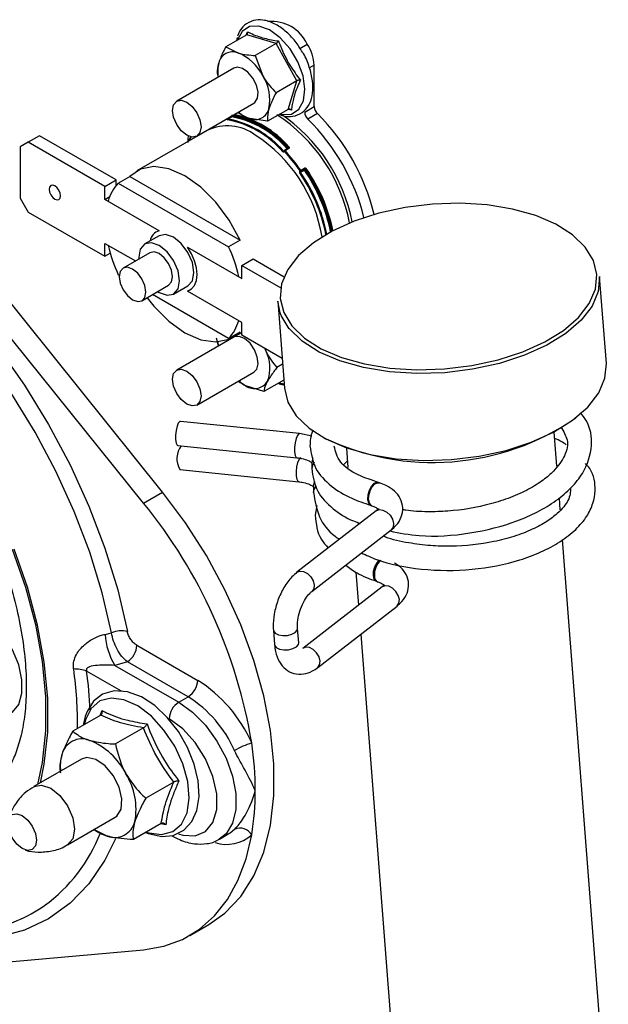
# Model space of a CAD drawing. Header units: millimetres. Extents: x 16 to 503, y 3 to 290.
# Tile 61 of 172: x 88.12 to 91.49, y 125.53 to 131.16. Entities that reach past the tile are written whole.
import ezdxf

# ---------------------------------------------------------------- set-up
doc = ezdxf.new("R2010")
doc.units = ezdxf.units.MM

msp = doc.modelspace()

# ---------------------------------------------------------------- linework, layer by layer
at = {"color": 7, "linetype": 'Continuous', "lineweight": 25}
for p, q in [((89.42, 131.0775), (89.3011, 131.0089)), ((89.3649, 131.0624), (89.361, 131.0434)), ((89.418, 131.0764), (89.4253, 131.095)), ((89.5879, 131.0273), (89.42, 131.0775)), ((89.3011, 131.0089), (89.3688, 130.9744)), ((89.5879, 131.0273), (89.469, 130.9587)), ((89.707, 130.8141), (89.5879, 131.0273)), ((89.7248, 130.9992), (89.7665, 131.0232)), ((89.469, 130.9587), (89.5122, 130.8427)), ((89.8061, 130.9035), (89.7793, 130.888)), ((89.8061, 130.6665), (89.8061, 130.9035)), ((89.3462, 130.8861), (89.0198, 130.6977)), ((89.707, 130.8141), (89.5881, 130.7455)), ((89.6581, 130.651), (89.707, 130.8141)), ((89.1352, 130.4979), (89.4615, 130.6863)), ((89.7517, 130.6351), (89.8061, 130.6665)), ((89.3101, 130.5985), (89.3319, 130.611)), ((89.3319, 130.611), (89.3317, 130.6114)), ((89.3365, 130.6141), (89.3369, 130.6128)), ((89.6581, 130.651), (89.5392, 130.5824)), ((89.6755, 130.6467), (89.6564, 130.6501)), ((89.8243, 130.6263), (89.7699, 130.5949)), ((88.9388, 128.4606), (87.2254, 130.5921)), ((89.31, 130.5988), (89.3101, 130.5985)), ((89.3352, 130.6077), (89.3135, 130.5952)), ((89.5392, 130.5824), (89.4389, 130.598)), ((88.83, 128.3978), (87.1166, 130.5293)), ((88.236, 130.5001), (88.1708, 130.4624)), ((88.6739, 130.2473), (88.236, 130.5001)), ((89.1941, 130.5308), (88.7916, 130.2984)), ((89.0838, 130.462), (89.0868, 130.4988)), ((88.1708, 130.4624), (88.1245, 130.4357)), ((88.6086, 130.2096), (88.1708, 130.4624)), ((88.1245, 130.4357), (88.1245, 130.143)), ((89.6302, 130.4124), (89.6519, 130.4249)), ((89.6352, 130.4145), (89.6328, 130.411)), ((89.6356, 130.4107), (89.6332, 130.4073)), ((89.6582, 130.4281), (89.6364, 130.4156)), ((89.6611, 130.4271), (89.6394, 130.4145)), ((89.6522, 130.4247), (89.6519, 130.4249)), ((89.6557, 130.4288), (89.6577, 130.4317)), ((89.7227, 130.2959), (89.7251, 130.2993)), ((89.7278, 130.2946), (89.7495, 130.3071)), ((89.7302, 130.298), (89.7278, 130.2946)), ((89.7502, 130.3027), (89.7285, 130.2901)), ((89.7295, 130.3025), (89.7512, 130.315)), ((89.7519, 130.3105), (89.7302, 130.298)), ((89.7495, 130.3071), (89.7519, 130.3105)), ((89.7567, 130.3087), (89.7546, 130.3058)), ((88.6086, 130.2096), (88.6739, 130.2473)), ((88.6739, 130.2158), (88.6739, 130.2473)), ((88.6858, 130.2291), (88.7511, 130.2668)), ((88.6858, 130.2291), (89.3169, 129.8648)), ((88.7511, 130.2668), (89.3821, 129.9025)), ((88.6086, 130.1355), (88.6086, 130.2096)), ((88.1245, 130.143), (88.1708, 130.0629)), ((88.6086, 130.1355), (88.637, 130.1519)), ((88.9187, 129.9565), (88.6086, 130.1355)), ((88.1708, 130.0629), (88.6086, 129.8101)), ((88.9187, 129.9565), (88.9197, 129.9571)), ((88.6086, 129.8842), (88.7837, 129.7832)), ((88.6086, 129.8101), (88.6086, 129.8842)), ((88.9186, 129.9276), (88.8371, 129.8805)), ((89.3821, 129.9025), (89.3169, 129.8648)), ((88.6086, 129.8101), (88.6397, 129.8281)), ((88.8659, 129.8306), (88.7136, 129.7427)), ((89.0818, 129.8623), (89.0829, 129.8629)), ((89.0818, 129.8623), (89.3919, 129.6833)), ((89.3919, 129.7574), (89.4571, 129.7951)), ((89.4571, 129.7951), (89.6339, 129.6931)), ((89.3919, 129.6833), (89.3919, 129.7574)), ((89.3919, 129.7574), (89.6149, 129.6287)), ((88.6916, 129.7007), (88.6858, 129.704)), ((91.4767, 129.1975), (91.4384, 129.695)), ((88.8213, 129.5561), (88.9736, 129.644)), ((89.0024, 129.5941), (89.084, 129.6412)), ((89.0818, 129.6111), (89.0829, 129.6117)), ((89.3919, 129.4321), (89.0818, 129.6111)), ((89.3169, 129.3397), (88.8816, 129.591)), ((89.5977, 129.5532), (89.636, 129.0558)), ((89.6117, 129.4872), (89.5977, 129.5532)), ((89.3919, 129.358), (89.3919, 129.4321)), ((89.3169, 129.3397), (89.3821, 129.3774)), ((89.3416, 129.3458), (89.3919, 129.3748)), ((89.3462, 129.3473), (89.0198, 129.1589)), ((89.2591, 129.297), (89.248, 129.3407)), ((89.623, 129.2245), (89.3919, 129.358)), ((89.5235, 129.282), (89.5272, 129.2738)), ((89.1352, 128.959), (89.4615, 129.1474)), ((89.6255, 129.1919), (89.5924, 129.1728)), ((89.6324, 129.102), (89.5178, 129.0359)), ((89.5178, 129.0359), (89.4154, 129.0685)), ((89.605, 129.0862), (89.6353, 129.0808)), ((89.7213, 128.7952), (89.0407, 128.8654)), ((89.7919, 128.781), (89.7213, 128.7952)), ((91.1942, 128.6085), (91.1792, 128.8036)), ((89.0265, 128.7277), (89.7071, 128.6575)), ((89.9904, 128.712), (89.9988, 128.6021)), ((89.9959, 128.6402), (89.9758, 128.619)), ((89.0371, 128.5902), (89.7177, 128.52)), ((89.7919, 128.6308), (89.7919, 128.5946)), ((89.8025, 128.4933), (89.8025, 128.4571)), ((90.1793, 128.5139), (90.1731, 128.5159)), ((88.83, 128.3978), (88.9388, 128.4606)), ((91.2134, 128.3593), (91.208, 128.4286)), ((89.8211, 128.3832), (89.8125, 128.3278)), ((90.1303, 128.3841), (90.1365, 128.3821)), ((90.1365, 128.3821), (90.1355, 128.3824)), ((90.1612, 128.3537), (89.7077, 128.0017)), ((89.7927, 127.8922), (90.2462, 128.2442)), ((90.0636, 128.278), (90.0523, 128.2877)), ((91.6508, 122.6797), (91.2265, 128.1889)), ((90.045, 128.0024), (90.0596, 127.8133)), ((90.1947, 127.9182), (89.7412, 127.5662)), ((90.1639, 127.9486), (90.1701, 127.9465)), ((90.169, 127.9469), (90.1701, 127.9465)), ((89.8262, 127.4567), (90.2798, 127.8087)), ((89.7174, 127.5989), (89.7111, 127.681)), ((88.6098, 127.6465), (88.6473, 127.6555)), ((89.5728, 127.6703), (89.5792, 127.5882)), ((90.0723, 127.6477), (90.4621, 122.5882)), ((88.7923, 127.5841), (89.14, 127.3834)), ((89.7428, 127.5674), (89.7412, 127.5662)), ((88.7379, 127.4899), (88.6653, 127.469)), ((88.6653, 127.469), (89.0313, 127.2578)), ((89.0856, 127.2892), (88.7379, 127.4899)), ((88.7042, 127.3209), (88.5045, 127.4362)), ((89.0313, 127.2578), (89.0856, 127.2892)), ((88.5852, 127.1843), (88.4257, 127.0922)), ((88.5822, 127.1825), (88.5931, 127.2105)), ((88.4991, 127.1582), (88.4924, 127.1307)), ((88.8295, 127.1113), (88.6699, 127.0192)), ((88.4755, 126.9328), (88.2035, 126.7758)), ((89.0026, 126.8011), (88.8431, 126.709)), ((88.3958, 126.4427), (88.6678, 126.5997)), ((88.9315, 126.5639), (88.772, 126.4718)), ((88.9576, 126.5574), (88.929, 126.5625)), ((88.6226, 126.4926), (88.5462, 126.5296)), ((89.2639, 126.4747), (89.3183, 126.5061)), ((89.0947, 125.923), (89.2034, 125.9858)), ((87.1166, 125.688), (88.83, 125.8412))]:
    msp.add_line(p, q, dxfattribs=at)
at = {"color": 7, "linetype": 'Continuous', "lineweight": 25, "flags": 128}
for points in [[(89.6106, 130.6236), (89.6222, 130.6212), (89.6765, 130.624), (89.7189, 130.6513), (89.7454, 130.7004), (89.7534, 130.7664), (89.7421, 130.8431), (89.7126, 130.9228), (89.6678, 130.9977), (89.612, 131.0605), (89.5508, 131.1051), (89.4901, 131.127), (89.4358, 131.1243), (89.3934, 131.097), (89.3668, 131.0479), (89.3668, 131.0479)], [(89.4615, 130.6863), (89.4673, 130.6904), (89.4821, 130.7144), (89.485, 130.7493), (89.4755, 130.7899), (89.4551, 130.8299), (89.4269, 130.8632), (89.3952, 130.8849), (89.3648, 130.8915), (89.3462, 130.8861)], [(88.9959, 130.6449), (89.0021, 130.6774), (89.0198, 130.6977), (89.0463, 130.7029), (89.0775, 130.692), (89.1087, 130.6668), (89.1352, 130.6311), (89.1529, 130.5903), (89.1591, 130.5507), (89.1529, 130.5182), (89.1352, 130.4979), (89.1087, 130.4927), (89.0775, 130.5036), (89.0463, 130.5288), (89.0198, 130.5645), (89.0021, 130.6053), (88.9959, 130.6449)], [(89.0838, 130.462), (89.0906, 130.4763), (89.1005, 130.4941)], [(89.1027, 130.4937), (89.0903, 130.472), (89.0895, 130.4704)], [(89.6332, 130.4073), (89.6326, 130.4067), (89.6319, 130.4063), (89.6311, 130.4061), (89.6302, 130.4062), (89.6293, 130.4064), (89.6283, 130.4069), (89.6274, 130.4076), (89.6264, 130.4085)], [(86.5723, 130.3574), (86.7535, 130.3004), (86.9381, 130.2188), (87.1239, 130.1138), (87.3088, 129.9863), (87.4908, 129.8379), (87.6678, 129.6702), (87.8377, 129.4853), (87.9987, 129.2851), (88.1488, 129.0719), (88.2864, 128.8482), (88.4099, 128.6166), (88.5179, 128.3796), (88.6092, 128.14), (88.6827, 127.9005), (88.7376, 127.6638)], [(89.3821, 129.9025), (89.32, 130.0164), (89.2438, 130.1195), (89.1578, 130.2061), (89.0666, 130.2712), (88.9754, 130.3113), (88.8894, 130.3242), (88.8132, 130.309), (88.7511, 130.2668)], [(88.6473, 127.6555), (88.594, 127.8851), (88.5227, 128.1174), (88.4342, 128.3498), (88.3294, 128.5797), (88.2096, 128.8044), (88.0762, 129.0213), (87.9306, 129.228), (87.7745, 129.4222), (87.6097, 129.6017), (87.438, 129.7643), (87.2615, 129.9082), (87.0821, 130.0318), (86.9018, 130.1338), (86.7228, 130.2128), (86.547, 130.2681)], [(88.3231, 130.137), (88.3355, 130.1327), (88.3461, 130.1348), (88.3532, 130.1429), (88.3557, 130.1559), (88.3532, 130.1717), (88.3461, 130.188), (88.3355, 130.2023), (88.3231, 130.2124), (88.3106, 130.2167), (88.3, 130.2147), (88.2929, 130.2065), (88.2904, 130.1936), (88.2929, 130.1777), (88.3, 130.1614), (88.3106, 130.1471), (88.3231, 130.137)], [(89.6316, 129.4877), (89.6782, 129.4114), (89.7502, 129.3418), (89.8456, 129.2813), (89.9614, 129.2316), (90.094, 129.1942), (90.2395, 129.1702), (90.3934, 129.1605), (90.5511, 129.1652), (90.7078, 129.1843), (90.8586, 129.2171), (90.9991, 129.2627), (91.1249, 129.3197), (91.2323, 129.3863), (91.3179, 129.4606), (91.3792, 129.5402), (91.4143, 129.6227), (91.4221, 129.7057), (91.4025, 129.7866), (91.3559, 129.863), (91.2838, 129.9325), (91.1885, 129.993), (91.0727, 130.0428), (90.9401, 130.0802), (90.7946, 130.1041), (90.6406, 130.1138), (90.4829, 130.1091), (90.3263, 130.09), (90.1754, 130.0572), (90.035, 130.0116), (89.9091, 129.9547), (89.8018, 129.888), (89.7162, 129.8138), (89.6549, 129.7342), (89.6198, 129.6516), (89.6119, 129.5686), (89.6316, 129.4877)], [(89.084, 129.6412), (89.084, 129.6412), (89.1094, 129.6704), (89.1183, 129.7169), (89.1094, 129.7737), (89.084, 129.8322), (89.0461, 129.8833), (89.0013, 129.9195), (88.9566, 129.935), (88.9186, 129.9276)], [(88.9108, 129.6078), (88.9197, 129.6023), (88.9645, 129.5867), (89.0024, 129.5941), (89.0278, 129.6233), (89.0367, 129.6698), (89.0278, 129.7266), (89.0024, 129.7851), (88.9645, 129.8362), (88.9197, 129.8724), (88.875, 129.8879), (88.8371, 129.8805), (88.8117, 129.8514), (88.8028, 129.8048), (88.8031, 129.7943)], [(88.9736, 129.644), (88.9736, 129.6441), (88.9901, 129.663), (88.9959, 129.6934), (88.9901, 129.7304), (88.9736, 129.7684), (88.9489, 129.8017), (88.9197, 129.8253), (88.8906, 129.8354), (88.8659, 129.8306)], [(89.0818, 129.6111), (89.1046, 129.6229), (89.1219, 129.6433), (89.1326, 129.6713), (89.1362, 129.7053), (89.1326, 129.7435), (89.1219, 129.7838), (89.1046, 129.8241), (89.0818, 129.8623)], [(88.7674, 129.5615), (88.7966, 129.5513), (88.8213, 129.5561), (88.8378, 129.5751), (88.8436, 129.6054), (88.8378, 129.6424), (88.8213, 129.6805), (88.7966, 129.7138), (88.7674, 129.7373), (88.7383, 129.7475), (88.7136, 129.7427), (88.6971, 129.7237), (88.6913, 129.6934), (88.6971, 129.6564), (88.7136, 129.6183), (88.7383, 129.585), (88.7674, 129.5615)], [(91.4384, 129.695), (91.4385, 129.6938), (91.4305, 129.6094), (91.3948, 129.5254), (91.3325, 129.4445), (91.2454, 129.369), (91.1362, 129.3012), (91.0083, 129.2433), (90.8654, 129.1969), (90.712, 129.1635), (90.5527, 129.1441), (90.3923, 129.1393), (90.2358, 129.1492), (90.0878, 129.1736), (89.9529, 129.2116), (89.8352, 129.2622), (89.7382, 129.3238), (89.665, 129.3944), (89.6639, 129.3957)], [(88.8507, 129.5731), (88.8894, 129.5247), (88.9754, 129.4381), (89.0666, 129.373), (89.1578, 129.3329), (89.2438, 129.32), (89.32, 129.3351), (89.3821, 129.3774)], [(89.6639, 129.3957), (89.6176, 129.4721), (89.6117, 129.4872)], [(89.2547, 129.3204), (89.2547, 129.3201), (89.2575, 129.2961), (89.2575, 129.2961)], [(89.4615, 129.1474), (89.4774, 129.1642), (89.4853, 129.1953), (89.4808, 129.2343), (89.4645, 129.2753), (89.439, 129.312), (89.4082, 129.3389), (89.3767, 129.3519), (89.3493, 129.3489), (89.3462, 129.3473)], [(88.9959, 129.106), (89.0021, 129.1385), (89.0198, 129.1589), (89.0463, 129.164), (89.0775, 129.1532), (89.1087, 129.128), (89.1352, 129.0923), (89.1529, 129.0515), (89.1591, 129.0118), (89.1529, 128.9794), (89.1352, 128.959), (89.1087, 128.9539), (89.0775, 128.9647), (89.0463, 128.9899), (89.0198, 129.0256), (89.0021, 129.0664), (88.9959, 129.106)], [(89.636, 129.0558), (89.6559, 128.9747), (89.7033, 128.897), (89.7766, 128.8263), (89.8735, 128.7648), (89.9913, 128.7142), (90.1262, 128.6762), (90.2741, 128.6518), (90.4307, 128.6419), (90.591, 128.6467), (90.7503, 128.6661), (90.9037, 128.6995), (91.0466, 128.7459), (91.1746, 128.8038), (91.2837, 128.8715), (91.3708, 128.947), (91.4331, 129.028), (91.4688, 129.1119), (91.4768, 129.1963), (91.4767, 129.1975)], [(89.0407, 128.8654), (89.0371, 128.8647), (89.0291, 128.8555)], [(89.0291, 128.8555), (89.0217, 128.8373), (89.0162, 128.813), (89.0133, 128.7861), (89.0135, 128.7608), (89.0168, 128.741), (89.0226, 128.7296), (89.0265, 128.7277)], [(89.7097, 128.7852), (89.7023, 128.7671), (89.6968, 128.7427), (89.6939, 128.7159), (89.6941, 128.6906), (89.6974, 128.6708), (89.7032, 128.6594), (89.7068, 128.6575)], [(89.7213, 128.7952), (89.7177, 128.7944), (89.7097, 128.7852)], [(89.7174, 128.5201), (89.7138, 128.522), (89.708, 128.5333), (89.7047, 128.5532), (89.7045, 128.5784), (89.7074, 128.6053), (89.7129, 128.6296), (89.7203, 128.6478), (89.7283, 128.657), (89.7319, 128.6578)], [(89.7991, 128.6568), (89.7956, 128.6497), (89.7919, 128.6308)], [(89.8066, 128.631), (89.7956, 128.6135), (89.7919, 128.5952)], [(89.8025, 128.4933), (89.8062, 128.5123), (89.8108, 128.5213)], [(89.8025, 128.4574), (89.8062, 128.4761), (89.8182, 128.4945)], [(90.1472, 128.5089), (90.132, 128.4924), (90.1198, 128.4694), (90.1124, 128.4434), (90.1111, 128.4185), (90.1159, 128.3983), (90.1262, 128.3861), (90.1288, 128.3847)], [(90.1172, 128.4164), (90.1186, 128.4414), (90.1259, 128.4674), (90.1382, 128.4904), (90.1534, 128.507), (90.1693, 128.5146), (90.1793, 128.5139)], [(90.1779, 128.5135), (90.1772, 128.5139), (90.1631, 128.5165), (90.1472, 128.5089)], [(89.2034, 125.9858), (89.2955, 126.051), (89.3864, 126.1469), (89.4609, 126.264), (89.5177, 126.4006), (89.5561, 126.5547), (89.5755, 126.7239), (89.5755, 126.9057), (89.5561, 127.0972), (89.5177, 127.2956), (89.4609, 127.4979), (89.3864, 127.701), (89.2955, 127.9018), (89.1895, 128.0973), (89.07, 128.2845), (88.9388, 128.4606)], [(90.1612, 128.3537), (90.1781, 128.3604), (90.1992, 128.358), (90.2209, 128.3465), (90.2401, 128.3279), (90.2537, 128.3048), (90.2597, 128.2808), (90.2571, 128.2596), (90.2465, 128.2444), (90.2462, 128.2442)], [(88.0794, 128.1339), (88.1546, 127.9175), (88.2119, 127.7025), (88.2506, 127.4919), (88.27, 127.2884), (88.27, 127.0948), (88.2506, 126.9138), (88.2232, 126.7872)], [(88.2405, 126.7972), (88.2628, 126.9043), (88.2824, 127.0868), (88.2824, 127.2821), (88.2628, 127.4873), (88.2238, 127.6998), (88.166, 127.9166), (88.0901, 128.1349)], [(90.1615, 127.9496), (90.1597, 127.9505), (90.1495, 127.9628), (90.1446, 127.983), (90.146, 128.0079), (90.1533, 128.0338), (90.1655, 128.0568), (90.1795, 128.0724)], [(89.7077, 128.0017), (89.7246, 128.0084), (89.7456, 128.0059), (89.7674, 127.9945), (89.7865, 127.9758), (89.8001, 127.9527), (89.8061, 127.9288), (89.8036, 127.9076), (89.7933, 127.8927)], [(90.2798, 127.8087), (90.28, 127.8089), (90.2907, 127.8241), (90.2932, 127.8453), (90.2872, 127.8693), (90.2736, 127.8923), (90.2545, 127.911), (90.2327, 127.9225), (90.2116, 127.9249), (90.1947, 127.9182)], [(88.0347, 127.1815), (88.0799, 127.2019), (88.1161, 127.246), (88.135, 127.3093), (88.135, 127.3867), (88.1161, 127.4717), (88.0799, 127.5577), (88.0293, 127.6375), (87.9684, 127.7048), (87.9021, 127.7541)], [(89.5728, 127.6703), (89.5736, 127.6662), (89.583, 127.6534), (89.6013, 127.6441), (89.6258, 127.6395), (89.6527, 127.6405), (89.6781, 127.6468), (89.6979, 127.6575), (89.7092, 127.6709), (89.7111, 127.6808)], [(89.5792, 127.5882), (89.5799, 127.5841), (89.5893, 127.5713), (89.6076, 127.562), (89.6321, 127.5574), (89.6591, 127.5584), (89.6844, 127.5647), (89.7042, 127.5754), (89.7155, 127.5889), (89.7174, 127.5989)], [(89.8262, 127.4567), (89.8265, 127.4569), (89.8372, 127.4721), (89.8397, 127.4933), (89.8337, 127.5172), (89.8201, 127.5403), (89.8009, 127.559), (89.7792, 127.5704), (89.7581, 127.5729), (89.7428, 127.5674)], [(88.843, 126.5128), (88.8566, 126.506), (88.9345, 126.4897), (88.9997, 126.4963), (89.0605, 126.526), (89.1057, 126.5748), (89.1348, 126.6391), (89.1476, 126.7178), (89.1428, 126.8078), (89.1205, 126.9035), (89.0821, 126.9993), (89.0297, 127.0902), (88.9662, 127.1716), (88.8945, 127.2392), (88.8178, 127.2892), (88.7393, 127.3185), (88.6631, 127.3238), (88.5959, 127.3041), (88.5436, 127.2633), (88.5073, 127.2057), (88.4967, 127.1764), (88.4967, 127.1764), (88.4872, 127.134), (88.487, 127.1275)], [(88.8476, 126.5155), (88.8601, 126.5114), (88.9338, 126.5016), (88.9976, 126.5185), (89.0473, 126.5607), (89.0793, 126.6256), (89.0916, 126.7086), (89.0832, 126.8041), (89.0549, 126.9055), (89.0084, 127.0061), (88.947, 127.0988), (88.8748, 127.1775), (88.7968, 127.2367), (88.7183, 127.2724), (88.6446, 127.2821), (88.5808, 127.2653), (88.5311, 127.223), (88.4991, 127.1582), (88.4991, 127.1582)], [(89.0313, 127.2578), (89.11, 127.2013), (89.1842, 127.126), (89.2495, 127.0362), (89.3021, 126.9373), (89.3389, 126.8349), (89.3579, 126.735), (89.3579, 126.6434), (89.3389, 126.5654), (89.3021, 126.5056), (89.2628, 126.4741)], [(89.0309, 126.5042), (89.0542, 126.4973), (89.1254, 126.4938), (89.1844, 126.5188), (89.2267, 126.5704), (89.2487, 126.6443), (89.2487, 126.7345), (89.2267, 126.8339), (89.1844, 126.9342), (89.1254, 127.0275), (89.0542, 127.106), (88.9769, 127.1636)], [(88.6678, 126.5997), (88.6774, 126.6065), (88.7021, 126.6466), (88.7069, 126.7048), (88.6911, 126.7724), (88.6571, 126.8391), (88.6101, 126.8947), (88.5573, 126.9307), (88.5066, 126.9417), (88.4755, 126.9328)], [(88.2035, 126.7758), (88.2035, 126.7758), (88.2476, 126.7844), (88.2997, 126.7663)], [(88.2997, 126.7663), (88.3517, 126.7243), (88.3958, 126.6648), (88.4253, 126.5969), (88.4356, 126.5308), (88.4253, 126.4767), (88.3959, 126.4428)], [(88.1365, 126.6093), (88.1677, 126.5841), (88.1942, 126.5484), (88.2119, 126.5076), (88.2181, 126.468), (88.2119, 126.4355), (88.1942, 126.4152), (88.1677, 126.41), (88.1365, 126.4209), (88.1053, 126.4461), (88.0788, 126.4818), (88.0611, 126.5226), (88.0549, 126.5622), (88.0611, 126.5947), (88.0788, 126.615), (88.1053, 126.6202), (88.1365, 126.6093)], [(88.83, 125.8412), (88.9461, 125.8617), (89.0534, 125.9012), (89.1505, 125.9594), (89.2363, 126.0357), (89.3098, 126.129), (89.3702, 126.2383), (89.4166, 126.3623), (89.4487, 126.4996)], [(89.3183, 126.5061), (89.3259, 126.5108), (89.3505, 126.5308)], [(88.6697, 126.4768), (88.6092, 126.3541), (88.5179, 126.2198), (88.4099, 126.1075), (88.2864, 126.0185), (88.1488, 125.9537), (87.9987, 125.9139), (87.8377, 125.8995), (87.6678, 125.9107), (87.4908, 125.9474), (87.4261, 125.9666)]]:
    msp.add_lwpolyline(points, dxfattribs=at)
at = {"color": 7, "linetype": 'Continuous', "lineweight": 25}
for centre, radius, start, end in [((89.5631, 130.9307), 0.2234, 24.472, 95.5334), ((89.5781, 130.8946), 0.2281, 2.2378, 34.3367), ((89.3392, 130.8988), 0.0811, 68.6365, 166.3939), ((89.2685, 130.7211), 0.2724, 26.5012, 68.3954), ((89.4421, 130.8701), 0.1879, 165.2553, 190.7704), ((89.2932, 130.7045), 0.259, 348.8721, 32.2464), ((89.8662, 130.6695), 0.0602, 182.9035, 225.9181), ((89.3392, 130.5983), 0.0147, 98.7779, 119.8905), ((89.3366, 130.6125), 0.00494, 197.2543, 254.3431), ((89.2338, 130.0702), 0.5571, 40.4568, 79.5486), ((89.3326, 130.6114), 0.00453, 305.3498, 17.7576), ((89.2362, 130.0702), 0.5519, 40.5243, 79.4811), ((89.2287, 130.0642), 0.5704, 40.6397, 77.7771), ((89.5009, 130.7859), 0.1979, 229.6735, 251.7387), ((89.4685, 130.6736), 0.0811, 248.6365, 346.3939), ((89.0835, 129.8285), 0.9403, 10.5617, 57.3002), ((89.0676, 129.8191), 0.974, 11.1278, 55.8885), ((89.8118, 130.6381), 0.0602, 182.9035, 225.9181), ((88.9774, 129.771), 1.2037, 13.3869, 45.2822), ((89.3087, 130.286), 0.2703, 53.6074, 115.0822), ((89.3144, 130.5995), 0.00971, 200.414, 254.5362), ((89.3022, 130.6126), 0.0162, 288.2013, 299.2365), ((89.3148, 130.5999), 0.00494, 197.2543, 254.3431), ((89.3161, 130.5915), 0.00453, 125.3498, 197.7576), ((89.2124, 130.0545), 0.5447, 40.5243, 79.4811), ((89.2134, 130.0561), 0.5483, 40.5243, 79.4811), ((89.2352, 130.0687), 0.5483, 40.5243, 79.4811), ((88.9209, 129.7382), 1.2062, 14.0857, 45.2587), ((89.0036, 129.7824), 0.8584, 9.295, 57.1563), ((89.6353, 130.4037), 0.01, 120.4303, 151.6129), ((89.6324, 130.414), 0.00283, 216.353, 279.6096), ((89.6355, 130.4094), 0.00319, 149.7678, 223.1186), ((89.6379, 130.4129), 0.00319, 149.7678, 223.1186), ((89.6383, 130.4123), 0.00385, 119.9973, 144.8993), ((89.6446, 130.4056), 0.0104, 120.3848, 150.5575), ((88.9259, 129.7485), 0.9707, 34.5747, 43.0145), ((89.6372, 130.4132), 0.0025, 31.3288, 109.7696), ((88.9251, 129.7481), 0.9769, 34.5747, 43.0145), ((89.6468, 130.4336), 0.01, 300.4303, 331.6129), ((89.6526, 130.4263), 0.00396, 12.8764, 39.5134), ((89.6666, 130.4269), 0.0101, 120.426, 151.5158), ((89.659, 130.4258), 0.0025, 31.3288, 109.7696), ((89.7307, 130.2926), 0.00865, 157.4473, 220.1529), ((89.7261, 130.2984), 0.00418, 216.0257, 293.972), ((89.7433, 130.2643), 0.0298, 119.9918, 130.3383), ((88.9336, 129.7441), 0.9589, 11.4661, 34.4812), ((89.7428, 130.2793), 0.0268, 119.9959, 131.4932), ((89.7285, 130.3018), 0.00418, 216.0257, 293.972), ((89.7318, 130.2929), 0.00433, 157.4473, 220.1529), ((88.9443, 129.7485), 0.953, 11.4483, 34.6343), ((89.7262, 130.2996), 0.00435, 337.5756, 40.6154), ((89.7535, 130.3055), 0.00433, 157.4473, 220.1529), ((89.7512, 130.3033), 0.00418, 36.0257, 113.972), ((89.7353, 130.3284), 0.0298, 299.9918, 310.3383), ((88.9541, 129.7559), 0.9658, 11.5823, 34.4778), ((89.7479, 130.3122), 0.00435, 337.5756, 40.6154), ((88.9649, 129.7604), 0.9597, 11.5514, 34.6301), ((89.7758, 130.2863), 0.0294, 119.9921, 130.445), ((88.9465, 129.7516), 0.9832, 11.9001, 34.5125), ((88.9574, 129.7561), 0.977, 11.8642, 34.6618), ((88.8729, 130.0566), 0.2544, 137.3237, 164.277), ((88.9424, 129.8852), 0.0752, 108.4432, 169.6632), ((89.4448, 130.0568), 0.837, 192.6953, 204.9323), ((88.5585, 129.5122), 0.8364, 12.5883, 24.9355), ((89.1301, 129.512), 0.2541, 317.3093, 344.0525), ((89.3385, 129.1718), 0.2145, 339.0035, 28.4015), ((89.5158, 129.2687), 0.224, 230.3395, 243.3651), ((89.4646, 129.1401), 0.0869, 235.5599, 328.6577), ((90.4837, 130.0699), 1.4398, 244.1843, 304.6247), ((89.1457, 128.6515), 0.1247, 143.4525, 209.4087), ((90.1513, 128.4128), 0.0342, 173.9236, 242.5886), ((86.5571, 126.5476), 2.9308, 9.377, 39.1466), ((90.2641, 127.9883), 0.1136, 133.2785, 183.7087), ((90.1849, 127.9773), 0.0343, 173.9435, 242.4677), ((89.0206, 127.6775), 0.4119, 184.3233, 210.4089), ((88.7059, 127.5124), 0.1547, 78.1995, 112.2902), ((88.6742, 127.5895), 0.1182, 302.6055, 357.3945), ((88.4331, 127.2323), 0.2161, 70.694, 90.6504), ((86.1008, 127.1254), 2.3521, 359.5715, 7.8912), ((85.9721, 127.0902), 2.556, 2.7749, 7.7798), ((89.0219, 127.3888), 0.1182, 302.6055, 357.3945), ((88.7037, 126.6954), 0.8147, 23.8778, 57.6189), ((88.7112, 126.6987), 0.6991, 23.8778, 57.6189), ((89.095, 127.1582), 0.1182, 122.6055, 177.3945), ((88.4776, 126.9301), 0.118, 68.6365, 166.3939), ((88.3747, 126.6716), 0.3962, 26.5012, 68.3954), ((89.6011, 126.5477), 0.5012, 107.6999, 119.9949), ((87.5344, 126.7448), 1.9347, 0.1729, 8.333), ((88.6144, 126.8902), 0.2604, 164.9382, 185.883), ((88.4107, 126.6474), 0.3767, 348.8721, 32.2464), ((87.9881, 126.7448), 1.481, 350.4727, 0.2259), ((88.6656, 126.6025), 0.118, 248.6365, 346.3939), ((87.713, 126.8501), 0.935, 306.0584, 338.6968), ((88.7032, 126.7455), 0.2654, 234.1393, 252.3425), ((89.3063, 126.6566), 0.212, 251.4457, 312.2073), ((89.3819, 126.4592), 0.0781, 31.1494, 113.6475), ((87.7961, 126.7619), 0.8149, 279.844, 304.9783)]:
    msp.add_arc(centre, radius, start, end, dxfattribs=at)
for points, knots in [([(89.7393, 130.9774), (89.7259, 130.9992), (89.6974, 131.0453), (89.641, 131.1022), (89.5779, 131.1448), (89.5153, 131.1649), (89.4559, 131.1624), (89.4066, 131.1364), (89.3788, 131.1007), (89.3698, 131.0757), (89.3675, 131.069)], [0, 0, 0, 0, 0.1269211, 0.269523, 0.4133778, 0.5591217, 0.6864642, 0.8227361, 0.9529474, 1, 1, 1, 1]), ([(89.42, 131.0775), (89.4211, 131.0784), (89.4234, 131.0801), (89.4253, 131.0844), (89.4261, 131.0893), (89.4257, 131.093), (89.4253, 131.0949), (89.4253, 131.095)], [0, 0, 0, 0, 0.236171, 0.471373, 0.732425, 0.989383, 1, 1, 1, 1]), ([(89.4253, 131.095), (89.431, 131.0921), (89.4596, 131.0777), (89.5149, 131.057), (89.5746, 131.0469), (89.6018, 131.0422)], [0, 0, 0, 0, 0.119219, 0.598, 1, 1, 1, 1]), ([(89.3011, 131.0089), (89.2966, 131.0006), (89.2792, 130.9688), (89.2684, 130.9395), (89.2604, 130.9179)], [0, 0, 0, 0, 0.261073, 1, 1, 1, 1]), ([(89.5879, 131.0273), (89.5892, 131.0282), (89.5916, 131.0298), (89.5955, 131.0335), (89.5989, 131.0377), (89.6009, 131.0407), (89.6017, 131.0422), (89.6018, 131.0422)], [0, 0, 0, 0, 0.236171, 0.471373, 0.732425, 0.989383, 1, 1, 1, 1]), ([(89.6018, 131.0422), (89.6054, 131.0327), (89.6236, 130.9847), (89.6613, 130.9064), (89.7063, 130.8458), (89.7269, 130.8181)], [0, 0, 0, 0, 0.119219, 0.598, 1, 1, 1, 1]), ([(89.3688, 130.9744), (89.3716, 130.9735), (89.4005, 130.9652), (89.4366, 130.9618), (89.469, 130.9587)], [0, 0, 0, 0, 0.099087, 1, 1, 1, 1]), ([(89.6075, 130.6218), (89.6196, 130.6174), (89.6507, 130.6061), (89.7004, 130.6114), (89.7496, 130.6372), (89.7832, 130.6839), (89.7996, 130.7434), (89.7993, 130.8146), (89.7802, 130.892), (89.7586, 130.9489), (89.741, 130.9749), (89.7393, 130.9774)], [0, 0, 0, 0, 0.07795, 0.199578, 0.329651, 0.454217, 0.580309, 0.713255, 0.849476, 0.985509, 1, 1, 1, 1]), ([(89.2604, 130.9179), (89.2586, 130.9116), (89.2511, 130.8843), (89.2518, 130.8625), (89.2523, 130.8458)], [0, 0, 0, 0, 0.230963, 1, 1, 1, 1]), ([(89.5122, 130.8427), (89.5143, 130.8391), (89.5348, 130.803), (89.5628, 130.7728), (89.5881, 130.7455)], [0, 0, 0, 0, 0.099087, 1, 1, 1, 1]), ([(89.7269, 130.8181), (89.7236, 130.8107), (89.7136, 130.7884), (89.6991, 130.7521), (89.6869, 130.7128), (89.6793, 130.6776), (89.6768, 130.657), (89.6755, 130.6467)], [0, 0, 0, 0, 0.119121, 0.357541, 0.598078, 0.798498, 1, 1, 1, 1]), ([(89.7269, 130.8181), (89.7268, 130.8181), (89.7251, 130.8182), (89.7215, 130.8181), (89.7161, 130.8174), (89.7109, 130.8161), (89.7083, 130.8148), (89.707, 130.8141)], [0, 0, 0, 0, 0.010617, 0.267575, 0.528627, 0.763829, 1, 1, 1, 1]), ([(89.5881, 130.7455), (89.5835, 130.7372), (89.5662, 130.7054), (89.5553, 130.6761), (89.5473, 130.6545)], [0, 0, 0, 0, 0.261073, 1, 1, 1, 1]), ([(89.4389, 130.598), (89.4361, 130.5989), (89.4079, 130.6076), (89.3886, 130.6207), (89.3713, 130.6325)], [0, 0, 0, 0, 0.099087, 1, 1, 1, 1]), ([(89.5473, 130.6545), (89.5456, 130.6482), (89.538, 130.6209), (89.5387, 130.5991), (89.5392, 130.5824)], [0, 0, 0, 0, 0.230963, 1, 1, 1, 1]), ([(89.6755, 130.6467), (89.6755, 130.6467), (89.6741, 130.648), (89.6712, 130.6502), (89.6666, 130.6521), (89.662, 130.6526), (89.6594, 130.6516), (89.6581, 130.651)], [0, 0, 0, 0, 0.010617, 0.267575, 0.528627, 0.763829, 1, 1, 1, 1]), ([(89.6577, 130.4317), (89.658, 130.4315), (89.6586, 130.4309), (89.6589, 130.4299), (89.6589, 130.429), (89.6585, 130.4286), (89.6584, 130.4284)], [0, 0, 0, 0, 0.278134, 0.554559, 0.827394, 1, 1, 1, 1]), ([(89.6584, 130.4284), (89.6584, 130.4283), (89.6584, 130.4283), (89.6582, 130.4282), (89.6581, 130.4281)], [0, 0, 0, 0, 0.853689, 1, 1, 1, 1]), ([(89.6615, 130.4356), (89.662, 130.435), (89.663, 130.4337), (89.6636, 130.4315), (89.6634, 130.4295), (89.6624, 130.428), (89.6615, 130.4273), (89.6611, 130.4271)], [0, 0, 0, 0, 0.217627, 0.435006, 0.650905, 0.86468, 1, 1, 1, 1]), ([(89.7512, 130.315), (89.7519, 130.3153), (89.7532, 130.3159), (89.7556, 130.3157), (89.7579, 130.3148), (89.7598, 130.3134), (89.7607, 130.3123), (89.761, 130.3118)], [0, 0, 0, 0, 0.211935, 0.424127, 0.637415, 0.852631, 1, 1, 1, 1]), ([(89.7519, 130.3105), (89.7523, 130.3107), (89.7529, 130.311), (89.7541, 130.3108), (89.7552, 130.3103), (89.7561, 130.3096), (89.7565, 130.3089), (89.7567, 130.3087)], [0, 0, 0, 0, 0.210108, 0.421181, 0.634547, 0.851144, 1, 1, 1, 1]), ([(86.2782, 129.6102), (86.2889, 129.6168), (86.3183, 129.635), (86.3757, 129.6501), (86.4538, 129.6579), (86.5449, 129.6513), (86.6495, 129.6282), (86.7668, 129.5858), (86.8908, 129.5247), (87.0197, 129.4447), (87.1511, 129.3463), (87.2826, 129.2303), (87.4119, 129.0981), (87.5367, 128.9513), (87.6546, 128.7922), (87.7637, 128.6231), (87.8621, 128.4466), (87.9483, 128.2655), (88.0208, 128.083), (88.0788, 127.9019), (88.1216, 127.7256), (88.149, 127.5568), (88.1613, 127.3988), (88.1592, 127.2541), (88.144, 127.1252), (88.1175, 127.014), (88.082, 126.9217), (88.04, 126.848), (87.9918, 126.7923), (87.9566, 126.7601), (87.9321, 126.7493), (87.9282, 126.7476)], [0, 0, 0, 0, 0.023027, 0.063339, 0.099482, 0.133649, 0.169974, 0.205302, 0.240338, 0.275385, 0.310593, 0.346029, 0.381697, 0.417565, 0.453589, 0.489715, 0.52589, 0.562052, 0.598132, 0.634074, 0.669823, 0.705332, 0.740564, 0.775514, 0.810227, 0.84485, 0.879594, 0.914964, 0.951935, 0.992355, 1, 1, 1, 1]), ([(89.5272, 129.2738), (89.5289, 129.2701), (89.5458, 129.2328), (89.5703, 129.2012), (89.5924, 129.1728)], [0, 0, 0, 0, 0.099087, 1, 1, 1, 1]), ([(89.5924, 129.1728), (89.5867, 129.1656), (89.5652, 129.138), (89.55, 129.1132), (89.5388, 129.0949)], [0, 0, 0, 0, 0.261073, 1, 1, 1, 1]), ([(89.4154, 129.0685), (89.4125, 129.0699), (89.3959, 129.0781), (89.3844, 129.0886), (89.3749, 129.0974)], [0, 0, 0, 0, 0.173838, 1, 1, 1, 1]), ([(89.5388, 129.0949), (89.536, 129.0896), (89.5241, 129.0668), (89.5206, 129.0493), (89.5178, 129.0359)], [0, 0, 0, 0, 0.2309627, 1, 1, 1, 1]), ([(89.6002, 129.0835), (89.6022, 129.0824), (89.6136, 129.0762), (89.625, 129.0763), (89.6344, 129.0763)], [0, 0, 0, 0, 0.16842, 1, 1, 1, 1]), ([(90.2383, 128.2381), (90.2935, 128.2272), (90.4354, 128.1993), (90.6968, 128.2188), (90.9264, 128.2762), (91.0862, 128.3462), (91.1922, 128.4104), (91.279, 128.4847), (91.3606, 128.5877), (91.4025, 128.7199), (91.3849, 128.846), (91.3396, 128.9004), (91.3274, 128.9151)], [0, 0, 0, 0, 0.097577, 0.250956, 0.400915, 0.474617, 0.551148, 0.62897, 0.703804, 0.838432, 0.956369, 1, 1, 1, 1]), ([(89.7997, 128.8141), (89.7987, 128.8122), (89.7833, 128.7835), (89.7826, 128.7532), (89.7819, 128.7249)], [0, 0, 0, 0, 0.065662, 1, 1, 1, 1]), ([(91.217, 128.8329), (91.2316, 128.8085), (91.2639, 128.7543), (91.2464, 128.6752), (91.191, 128.592), (91.1155, 128.5269), (91.0333, 128.4749), (90.931, 128.4284), (90.7792, 128.3793), (90.6129, 128.3509), (90.4498, 128.3472), (90.3606, 128.3505), (90.3173, 128.359), (90.3109, 128.3603)], [0, 0, 0, 0, 0.110331, 0.244369, 0.361471, 0.431008, 0.50899, 0.591139, 0.671406, 0.828225, 0.90263, 0.985571, 1, 1, 1, 1]), ([(91.2471, 128.7313), (91.2382, 128.7379), (91.2196, 128.7517), (91.1949, 128.7617), (91.182, 128.767)], [0, 0, 0, 0, 0.477565, 1, 1, 1, 1]), ([(89.7819, 128.7249), (89.7886, 128.6807), (89.8015, 128.5957), (89.8948, 128.4958), (90.0058, 128.4263), (90.0918, 128.398), (90.1291, 128.3857)], [0, 0, 0, 0, 0.296528, 0.571342, 0.81396, 1, 1, 1, 1]), ([(90.1785, 128.5146), (90.136, 128.5285), (90.0398, 128.5598), (89.9416, 128.6332), (89.9277, 128.6925), (89.9204, 128.7234)], [0, 0, 0, 0, 0.274213, 0.62066, 1, 1, 1, 1]), ([(89.7071, 128.6575), (89.7162, 128.6562), (89.7411, 128.6529), (89.7714, 128.6427), (89.7911, 128.6294), (89.7921, 128.6274), (89.7926, 128.6264)], [0, 0, 0, 0, 0.180133, 0.488935, 0.742917, 1, 1, 1, 1]), ([(89.7919, 128.5953), (89.7985, 128.5511), (89.8113, 128.4659), (89.9056, 128.3668), (89.9949, 128.3073), (90.0557, 128.2863), (90.0685, 128.2818)], [0, 0, 0, 0, 0.337369, 0.650034, 0.926068, 1, 1, 1, 1]), ([(90.0765, 128.1125), (90.1044, 128.0995), (90.2037, 128.0535), (90.4196, 128.0115), (90.7093, 128.009), (90.9429, 128.0553), (91.1057, 128.1169), (91.2152, 128.1755), (91.3041, 128.2444), (91.3665, 128.3188), (91.4026, 128.3932), (91.4177, 128.4873), (91.406, 128.5709), (91.3661, 128.6146), (91.3576, 128.6239)], [0, 0, 0, 0, 0.052965, 0.188154, 0.328137, 0.465763, 0.534425, 0.606522, 0.68032, 0.749737, 0.812901, 0.869259, 0.972076, 1, 1, 1, 1]), ([(89.7177, 128.52), (89.7268, 128.5188), (89.7516, 128.5155), (89.782, 128.5053), (89.8017, 128.4919), (89.8027, 128.49), (89.8032, 128.489)], [0, 0, 0, 0, 0.180133, 0.488935, 0.742917, 1, 1, 1, 1]), ([(90.2462, 128.2442), (90.2561, 128.2527), (90.2806, 128.2739), (90.3067, 128.316), (90.3166, 128.3714), (90.3017, 128.4251), (90.2668, 128.4686), (90.2248, 128.4971), (90.1924, 128.5091), (90.1793, 128.5139)], [0, 0, 0, 0, 0.107818, 0.267848, 0.418828, 0.579248, 0.73064, 0.891458, 1, 1, 1, 1]), ([(91.2726, 128.4838), (91.2712, 128.4612), (91.2684, 128.4175), (91.2116, 128.3472), (91.1367, 128.2907), (91.0541, 128.2458), (90.9515, 128.2059), (90.7986, 128.1655), (90.632, 128.1477), (90.4662, 128.1525), (90.3391, 128.1699), (90.2454, 128.1887), (90.2052, 128.2071), (90.2009, 128.2091)], [0, 0, 0, 0, 0.128321, 0.247753, 0.318944, 0.398794, 0.483138, 0.565495, 0.726464, 0.802828, 0.887479, 0.987843, 1, 1, 1, 1]), ([(89.8025, 128.4574), (89.81, 128.4107), (89.8245, 128.3208), (89.8888, 128.2317), (89.9421, 128.1962), (89.9508, 128.1904)], [0, 0, 0, 0, 0.474638, 0.91477, 1, 1, 1, 1]), ([(90.1365, 128.3821), (90.1432, 128.3796), (90.1603, 128.3732), (90.1674, 128.3674), (90.1718, 128.3638)], [0, 0, 0, 0, 0.3926162, 1, 1, 1, 1]), ([(90.1735, 128.3661), (90.1737, 128.366), (90.1741, 128.3659), (90.1655, 128.3578), (90.1612, 128.3537)], [0, 0, 0, 0, 0.499783, 1, 1, 1, 1]), ([(89.8125, 128.3278), (89.8168, 128.2799), (89.8229, 128.2121), (89.872, 128.1566), (89.8863, 128.1404)], [0, 0, 0, 0, 0.707778, 1, 1, 1, 1]), ([(89.9867, 128.0428), (90.0072, 128.0272), (90.0563, 127.9897), (90.1229, 127.9648), (90.1617, 127.9503)], [0, 0, 0, 0, 0.417474, 1, 1, 1, 1]), ([(90.2798, 127.8087), (90.2896, 127.8172), (90.3142, 127.8384), (90.3402, 127.8805), (90.3502, 127.936), (90.335, 127.9894), (90.3048, 128.0295), (90.2773, 128.0461), (90.2655, 128.0532)], [0, 0, 0, 0, 0.127835, 0.317574, 0.496584, 0.686786, 0.866284, 1, 1, 1, 1]), ([(89.7077, 128.0017), (89.6978, 127.9932), (89.6701, 127.9695), (89.6316, 127.9163), (89.5966, 127.8426), (89.5756, 127.7639), (89.5707, 127.706), (89.5725, 127.6763), (89.5728, 127.6703)], [0, 0, 0, 0, 0.11707, 0.32782, 0.538121, 0.747796, 0.949016, 1, 1, 1, 1]), ([(90.1701, 127.9465), (90.1768, 127.9441), (90.1938, 127.9377), (90.201, 127.9319), (90.2053, 127.9283)], [0, 0, 0, 0, 0.392616, 1, 1, 1, 1]), ([(90.207, 127.9306), (90.2072, 127.9305), (90.2077, 127.9304), (90.1991, 127.9223), (90.1947, 127.9182)], [0, 0, 0, 0, 0.4997826, 1, 1, 1, 1]), ([(89.7111, 127.681), (89.7107, 127.6889), (89.7099, 127.7103), (89.7158, 127.7534), (89.7318, 127.8053), (89.755, 127.8506), (89.7774, 127.8792), (89.7886, 127.8887), (89.7927, 127.8922)], [0, 0, 0, 0, 0.112268, 0.303602, 0.50822, 0.716911, 0.896692, 1, 1, 1, 1]), ([(88.4306, 127.4484), (88.4303, 127.4512), (88.4285, 127.4665), (88.4306, 127.495), (88.448, 127.5409), (88.4876, 127.5869), (88.5431, 127.6243), (88.585, 127.641), (88.6054, 127.6455), (88.6098, 127.6465)], [0, 0, 0, 0, 0.031683, 0.167374, 0.314576, 0.574144, 0.79075, 0.954139, 1, 1, 1, 1]), ([(88.7379, 127.4899), (88.7271, 127.4993), (88.7057, 127.5178), (88.6783, 127.5603), (88.6571, 127.608), (88.6506, 127.6396), (88.6473, 127.6555)], [0, 0, 0, 0, 0.254425, 0.505423, 0.751516, 1, 1, 1, 1]), ([(88.7923, 127.5841), (88.786, 127.5885), (88.7734, 127.5971), (88.7569, 127.6173), (88.7438, 127.6403), (88.7397, 127.656), (88.7376, 127.6638)], [0, 0, 0, 0, 0.256197, 0.508453, 0.754096, 1, 1, 1, 1]), ([(89.5792, 127.5882), (89.5807, 127.5749), (89.5849, 127.5391), (89.6037, 127.4894), (89.64, 127.445), (89.6898, 127.4189), (89.7451, 127.4165), (89.7913, 127.4321), (89.8163, 127.4497), (89.8262, 127.4567)], [0, 0, 0, 0, 0.103801, 0.279887, 0.437515, 0.588958, 0.747492, 0.900085, 1, 1, 1, 1]), ([(88.6653, 127.469), (88.6488, 127.4698), (88.6146, 127.4713), (88.566, 127.469), (88.5315, 127.4654), (88.5127, 127.4575), (88.5068, 127.453), (88.5036, 127.4475), (88.5031, 127.443), (88.5036, 127.4392), (88.5042, 127.4373), (88.5045, 127.4362)], [0, 0, 0, 0, 0.249005, 0.516519, 0.794356, 0.849681, 0.905536, 0.937831, 0.97039, 0.981811, 1, 1, 1, 1]), ([(88.5852, 127.1843), (88.5869, 127.1856), (88.5902, 127.1881), (88.5932, 127.1946), (88.5943, 127.202), (88.5937, 127.2076), (88.5931, 127.2104), (88.5931, 127.2105)], [0, 0, 0, 0, 0.2361539, 0.4713384, 0.7323674, 0.9913326, 1, 1, 1, 1]), ([(88.8295, 127.1113), (88.7837, 127.12), (88.6908, 127.1376), (88.6208, 127.1686), (88.5852, 127.1843)], [0, 0, 0, 0, 0.492184, 1, 1, 1, 1]), ([(88.5931, 127.2105), (88.6017, 127.2061), (88.6447, 127.1845), (88.7257, 127.1546), (88.8123, 127.14), (88.8502, 127.1336)], [0, 0, 0, 0, 0.122762, 0.61592, 1, 1, 1, 1]), ([(88.8295, 127.1113), (88.8313, 127.1125), (88.835, 127.115), (88.8408, 127.1206), (88.846, 127.1268), (88.8489, 127.1314), (88.8502, 127.1336), (88.8502, 127.1336)], [0, 0, 0, 0, 0.236154, 0.471338, 0.732367, 0.991333, 1, 1, 1, 1]), ([(88.8502, 127.1336), (88.8557, 127.1193), (88.883, 127.0473), (88.9384, 126.9335), (89.0038, 126.8456), (89.0325, 126.8071)], [0, 0, 0, 0, 0.122762, 0.61592, 1, 1, 1, 1]), ([(88.4257, 127.0922), (88.4186, 127.0798), (88.3915, 127.0328), (88.3751, 126.9896), (88.363, 126.9579)], [0, 0, 0, 0, 0.264307, 1, 1, 1, 1]), ([(88.4257, 127.0922), (88.4483, 127.0747), (88.4742, 127.0546), (88.5153, 127.0417), (88.5206, 127.04)], [0, 0, 0, 0, 0.869664, 1, 1, 1, 1]), ([(89.0026, 126.8011), (88.9685, 126.8487), (88.8993, 126.9454), (88.853, 127.0554), (88.8295, 127.1113)], [0, 0, 0, 0, 0.492184, 1, 1, 1, 1]), ([(88.5206, 127.04), (88.5553, 127.0325), (88.6015, 127.0224), (88.6562, 127.0199), (88.6699, 127.0192)], [0, 0, 0, 0, 0.749761, 1, 1, 1, 1]), ([(88.6699, 127.0192), (88.6824, 126.9679), (88.6966, 126.9089), (88.7255, 126.8554), (88.7293, 126.8484)], [0, 0, 0, 0, 0.869664, 1, 1, 1, 1]), ([(88.363, 126.9579), (88.3616, 126.9532), (88.3513, 126.9169), (88.3502, 126.883), (88.3542, 126.8577), (88.3546, 126.855)], [0, 0, 0, 0, 0.115647, 0.904534, 1, 1, 1, 1]), ([(89.4691, 126.7506), (89.469, 126.7509), (89.4666, 126.7571), (89.4497, 126.7973), (89.411, 126.8687), (89.3673, 126.946), (89.351, 126.9807), (89.3505, 126.9817)], [0, 0, 0, 0, 0.004804, 0.096799, 0.621203, 0.988527, 1, 1, 1, 1]), ([(88.7293, 126.8484), (88.7548, 126.8104), (88.7889, 126.7596), (88.8322, 126.7192), (88.8431, 126.709)], [0, 0, 0, 0, 0.749761, 1, 1, 1, 1]), ([(88.9315, 126.5639), (88.9375, 126.5996), (88.9496, 126.6719), (88.9848, 126.7576), (89.0026, 126.8011)], [0, 0, 0, 0, 0.492184, 1, 1, 1, 1]), ([(89.0325, 126.8071), (89.0275, 126.796), (89.0125, 126.7626), (88.9909, 126.7082), (88.9735, 126.6506), (88.9629, 126.6004), (88.9594, 126.5717), (88.9576, 126.5574)], [0, 0, 0, 0, 0.122658, 0.368171, 0.616029, 0.807553, 1, 1, 1, 1]), ([(89.0325, 126.8071), (89.0324, 126.8071), (89.0299, 126.8073), (89.0244, 126.8072), (89.0163, 126.8061), (89.0086, 126.8041), (89.0046, 126.8021), (89.0026, 126.8011)], [0, 0, 0, 0, 0.008667, 0.267633, 0.528662, 0.763846, 1, 1, 1, 1]), ([(88.205, 126.7733), (88.1877, 126.7635), (88.1467, 126.7402), (88.1007, 126.685), (88.0687, 126.6287), (88.0611, 126.5938), (88.0584, 126.5812)], [0, 0, 0, 0, 0.233475, 0.554303, 0.839044, 1, 1, 1, 1]), ([(89.3505, 126.5308), (89.351, 126.5313), (89.3673, 126.5474), (89.411, 126.6023), (89.4497, 126.6845), (89.4666, 126.7412), (89.469, 126.7501), (89.4691, 126.7506)], [0, 0, 0, 0, 0.011473, 0.378797, 0.903201, 0.995196, 1, 1, 1, 1]), ([(88.8431, 126.709), (88.8359, 126.6966), (88.8089, 126.6497), (88.7924, 126.6065), (88.7803, 126.5747)], [0, 0, 0, 0, 0.264307, 1, 1, 1, 1]), ([(88.7803, 126.5747), (88.779, 126.5701), (88.7687, 126.5338), (88.7676, 126.4999), (88.7715, 126.4746), (88.772, 126.4718)], [0, 0, 0, 0, 0.115647, 0.904534, 1, 1, 1, 1]), ([(88.9576, 126.5574), (88.9576, 126.5574), (88.9556, 126.5594), (88.9512, 126.5627), (88.9443, 126.5656), (88.9373, 126.5663), (88.9335, 126.5647), (88.9315, 126.5639)], [0, 0, 0, 0, 0.008667, 0.267633, 0.528662, 0.763846, 1, 1, 1, 1]), ([(88.154, 126.4133), (88.155, 126.4129), (88.1765, 126.4035), (88.2295, 126.3979), (88.3062, 126.4051), (88.365, 126.4221), (88.3911, 126.4413), (88.3949, 126.4442)], [0, 0, 0, 0, 0.014132, 0.302942, 0.617287, 0.943867, 1, 1, 1, 1]), ([(88.772, 126.4718), (88.7249, 126.4752), (88.6708, 126.479), (88.6282, 126.491), (88.6226, 126.4926)], [0, 0, 0, 0, 0.869664, 1, 1, 1, 1]), ([(88.9928, 126.494), (89.0074, 126.4862), (89.0496, 126.4638), (89.1177, 126.4447), (89.1919, 126.447), (89.241, 126.4581), (89.2603, 126.4734), (89.2619, 126.4747)], [0, 0, 0, 0, 0.161791, 0.466583, 0.726417, 0.976871, 1, 1, 1, 1])]:
    msp.add_open_spline(points, degree=3, knots=knots, dxfattribs=at)

doc.saveas('drawing.dxf')
